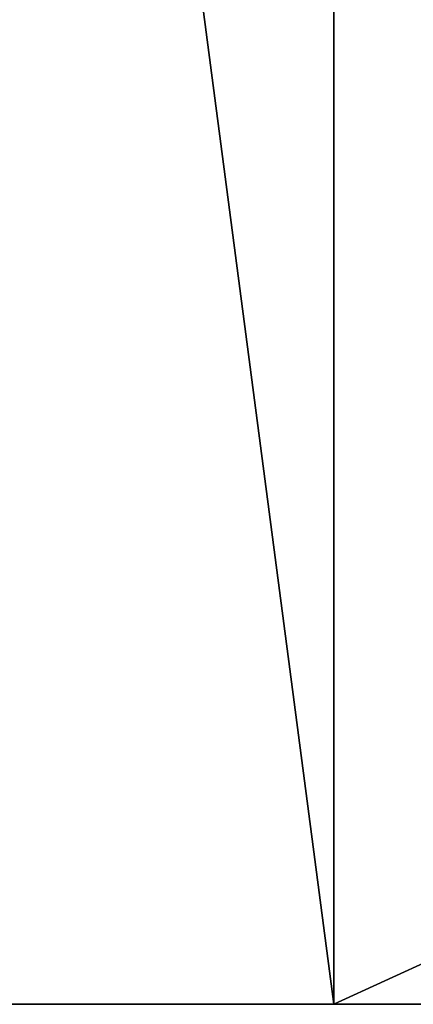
# Model space of a CAD drawing. Header units: inches. Extents: x -10 to 10, y -2.3 to 4.3.
# Tile 11 of 249: x -9.101 to -8.974, y -1.955 to -1.638. Entities that reach past the tile are written whole.
import ezdxf

# ---------------------------------------------------------------- set-up
doc = ezdxf.new("R2010")
doc.units = ezdxf.units.IN
doc.header["$LTSCALE"] = 65.185185
doc.header["$MEASUREMENT"] = 0
for name, color, linetype in [('10946', 7, 'CONTINUOUS'), ('10947', 7, 'CONTINUOUS'), ('10951', 7, 'CONTINUOUS'), ('10955', 7, 'CONTINUOUS'), ('10964', 7, 'CONTINUOUS'), ('11019', 7, 'CONTINUOUS')]:
    doc.layers.add(name, color=color, linetype=linetype)

msp = doc.modelspace()

# ---------------------------------------------------------------- linework, layer by layer
at = {"layer": '10946', "linetype": 'Continuous'}
for points in [[(-9, 0.545, 13.9861), (-9.19165, -1.955, 13.94786), (-9.19167, 0.545, 13.94785), (-9, 0.545, 13.9861)], [(-9, -1.955, 13.9861), (-9.19165, -1.955, 13.94786), (-9, 0.545, 13.9861), (-9, -1.955, 13.9861)]]:
    msp.add_3dface(points, dxfattribs=at)
at = {"layer": '10947', "linetype": 'Continuous'}
for points in [[(-9.19165, -1.955, 13.94786), (-9, -1.955, 13.9861), (-9.32884, -1.955, 14.05488), (-9.19165, -1.955, 13.94786)], [(-9.32884, -1.955, 14.05488), (-9, -1.955, 13.9861), (-9, -1.955, 14.1431), (-9.32884, -1.955, 14.05488)]]:
    msp.add_3dface(points, dxfattribs=at)
at = {"layer": '10951', "linetype": 'Continuous'}
for points in [[(-9.32884, -1.955, 14.05488), (-9, -1.955, 14.1431), (-9.32883, 0.545, 14.05489), (-9.32884, -1.955, 14.05488)], [(-9.32883, 0.545, 14.05489), (-9, -1.955, 14.1431), (-9, 0.545, 14.1431), (-9.32883, 0.545, 14.05489)]]:
    msp.add_3dface(points, dxfattribs=at)
at = {"layer": '10955', "linetype": 'Continuous'}
for points in [[(-9, -1.955, 13.9861), (-9, 0.545, 13.9861), (-3.55711, 0.545, 13.9861), (-9, -1.955, 13.9861)], [(-9, -1.955, 13.9861), (-3.55711, 0.545, 13.9861), (-3.55711, -1.955, 13.9861), (-9, -1.955, 13.9861)]]:
    msp.add_3dface(points, dxfattribs=at)
at = {"layer": '10964', "linetype": 'Continuous'}
for points in [[(-9, 0.545, 14.1431), (-9, -1.955, 14.1431), (-3.55711, -1.955, 14.1431), (-9, 0.545, 14.1431)], [(-3.55711, 0.545, 14.1431), (-9, 0.545, 14.1431), (-3.55711, -1.955, 14.1431), (-3.55711, 0.545, 14.1431)]]:
    msp.add_3dface(points, dxfattribs=at)
at = {"layer": '11019', "linetype": 'Continuous'}
for points in [[(-9, -1.955, 14.1431), (-9, -1.955, 13.9861), (-3.55711, -1.955, 13.9861), (-9, -1.955, 14.1431)], [(-9, -1.955, 14.1431), (-3.55711, -1.955, 13.9861), (-3.55711, -1.955, 14.1431), (-9, -1.955, 14.1431)]]:
    msp.add_3dface(points, dxfattribs=at)

doc.saveas('drawing.dxf')
